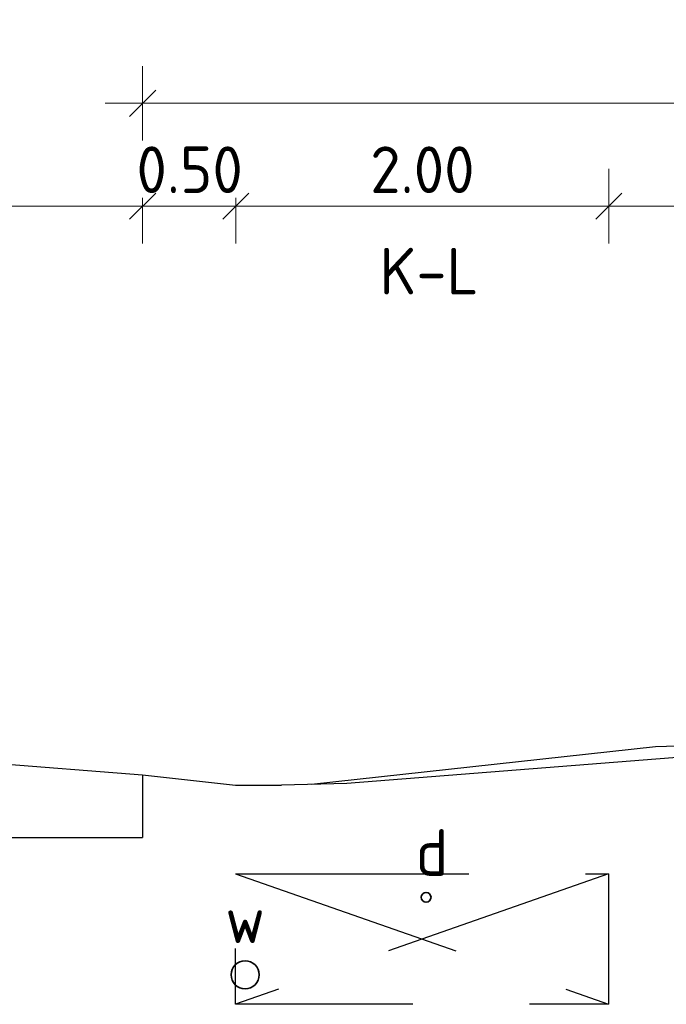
# Model space of a CAD drawing. Header units: metres. Extents: x 149090 to 161988, y 479090 to 487021.
# Tile 62 of 72: x 159218.67 to 159222.13, y 484430.97 to 484436.24. Entities that reach past the tile are written whole.
import ezdxf

# ---------------------------------------------------------------- set-up
doc = ezdxf.new("R2010")
doc.units = ezdxf.units.M
doc.linetypes.add('DASHED2', pattern=[0.375, 0.25, -0.125])
doc.layers.get('0').update_dxf_attribs({"lineweight": 25})
doc.layers.get('Defpoints').update_dxf_attribs({"color": 211, "lineweight": 25})
for name, color, linetype, lineweight in [('X-XX-AL-M', 7, 'Continuous', 18), ('X-XX-AL-PROFIEL-B-G', 7, 'Continuous', 25), ('X-XX-AL-PROFIEL-N-G', 7, 'Continuous', 35), ('X-XX-AL-T25', 7, 'Continuous', 25)]:
    doc.layers.add(name, color=color, linetype=linetype, lineweight=lineweight)
doc.styles.add('NLCS-ISO-M100-T25', font='NLCS-ISO.ttf')
doc.dimstyles.new('NLCS-M100-T25-SCHRAP-X_L2_H1', dxfattribs={"dimscale": 0.1, "dimtxt": 2.5, "dimasz": 1.4, "dimexe": 2, "dimexo": 2, "dimgap": 0.7, "dimtad": 1, "dimzin": 0, "dimdsep": 46, "dimtxsty": 'NLCS-ISO-M100-T25', "dimblk": 'OBLIQUE', "dimcen": 0, "dimdle": 2, "dimclrd": 256, "dimclre": 256, "dimclrt": 256, "dimadec": 1, "dimazin": 0, "dimtfac": 1, "dimtofl": 0, "dimtmove": 1, "dimatfit": 0, "dimldrblk": 'OBLIQUE', "dimfxl": 2, "dimfxlon": 1, "dimtfill": 1, "dimtfillclr": 254, "dimtolj": 1, "dimtzin": 0, "dimlwd": 18, "dimlwe": 18, "dimarcsym": 0})

# ---------------------------------------------------------------- blocks, each defined once
blk = doc.blocks.new('_Oblique')
at = {"color": 0, "linetype": 'ByBlock', "lineweight": -2}
blk.add_line((-0.5, -0.5), (0.5, 0.5), dxfattribs=at)
blk = doc.blocks.new('*D177')
at = {"layer": 'Defpoints', "color": 0, "transparency": 16777216}
for p in [(159215.5747, 484438.2032), (159223.0747, 484432.1953), (159215.5747, 484432.1793)]:
    blk.add_point(p, dxfattribs=at)
at = {"layer": 'X-XX-AL-M', "linetype": 'Continuous', "lineweight": 18, "transparency": 16777216}
for p, q in [((159215.5747, 484438.0032), (159215.5747, 484438.4032)), ((159223.0747, 484438.0032), (159223.0747, 484438.4032)), ((159223.2747, 484438.2032), (159215.3747, 484438.2032))]:
    blk.add_line(p, q, dxfattribs=at)
at = {"layer": 'X-XX-AL-M', "lineweight": 18, "transparency": 16777216, "xscale": 0.14, "yscale": 0.14, "zscale": 0.14, "rotation": 180}
blk.add_blockref('_Oblique', (159215.5747, 484438.2032), dxfattribs=at)
at = {"layer": 'X-XX-AL-M', "lineweight": 18, "transparency": 16777216, "xscale": 0.14, "yscale": 0.14, "zscale": 0.14}
blk.add_blockref('_Oblique', (159223.0747, 484438.2032), dxfattribs=at)
at = {"layer": 'X-XX-AL-M', "transparency": 16777216, "insert": (159219.3247, 484438.3982), "char_height": 0.25, "attachment_point": 5, "style": 'NLCS-ISO-M100-T25', "bg_fill": 3, "box_fill_scale": 1.1, "bg_fill_color": 256, "bg_fill_true_color": 13158600, "bg_fill_transparency": 0}
blk.add_mtext('\\A1;7.50', dxfattribs=at)
blk = doc.blocks.new('*D183')
at = {"layer": 'Defpoints', "color": 0, "transparency": 16777216}
for p in [(159219.3247, 484435.2449), (159215.8247, 484432.1968), (159219.3247, 484432.197)]:
    blk.add_point(p, dxfattribs=at)
at = {"layer": 'X-XX-AL-PROFIEL-B-G', "linetype": 'Continuous', "lineweight": 18, "transparency": 16777216}
for p, q in [((159215.8247, 484435.0449), (159215.8247, 484435.4449)), ((159219.3247, 484435.0449), (159219.3247, 484435.4449)), ((159215.6247, 484435.2449), (159219.5247, 484435.2449))]:
    blk.add_line(p, q, dxfattribs=at)
at = {"layer": 'X-XX-AL-PROFIEL-B-G', "lineweight": 18, "transparency": 16777216, "xscale": 0.14, "yscale": 0.14, "zscale": 0.14, "rotation": 180}
blk.add_blockref('_Oblique', (159215.8247, 484435.2449), dxfattribs=at)
at = {"layer": 'X-XX-AL-PROFIEL-B-G', "lineweight": 18, "transparency": 16777216, "xscale": 0.14, "yscale": 0.14, "zscale": 0.14}
blk.add_blockref('_Oblique', (159219.3247, 484435.2449), dxfattribs=at)
at = {"layer": 'X-XX-AL-PROFIEL-B-G', "transparency": 16777216, "insert": (159217.5747, 484435.4399), "char_height": 0.25, "attachment_point": 5, "style": 'NLCS-ISO-M100-T25', "bg_fill": 3, "box_fill_scale": 1.1, "bg_fill_color": 256, "bg_fill_true_color": 13158600, "bg_fill_transparency": 0}
blk.add_mtext('\\A1;3.50', dxfattribs=at)
blk = doc.blocks.new('*D184')
at = {"layer": 'Defpoints', "color": 0, "transparency": 16777216}
for p in [(159221.8247, 484435.2449), (159219.8247, 484431.6636), (159221.8247, 484431.6636)]:
    blk.add_point(p, dxfattribs=at)
at = {"layer": 'X-XX-AL-M', "linetype": 'Continuous', "lineweight": 18, "transparency": 16777216}
for p, q in [((159219.8247, 484435.0449), (159219.8247, 484435.4449)), ((159221.8247, 484435.0449), (159221.8247, 484435.4449)), ((159219.6247, 484435.2449), (159222.0247, 484435.2449))]:
    blk.add_line(p, q, dxfattribs=at)
at = {"layer": 'X-XX-AL-M', "lineweight": 18, "transparency": 16777216, "xscale": 0.14, "yscale": 0.14, "zscale": 0.14, "rotation": 180}
blk.add_blockref('_Oblique', (159219.8247, 484435.2449), dxfattribs=at)
at = {"layer": 'X-XX-AL-M', "lineweight": 18, "transparency": 16777216, "xscale": 0.14, "yscale": 0.14, "zscale": 0.14}
blk.add_blockref('_Oblique', (159221.8247, 484435.2449), dxfattribs=at)
at = {"layer": 'X-XX-AL-M', "transparency": 16777216, "insert": (159220.8247, 484435.4399), "char_height": 0.25, "attachment_point": 5, "style": 'NLCS-ISO-M100-T25', "bg_fill": 3, "box_fill_scale": 1.1, "bg_fill_color": 256, "bg_fill_true_color": 13158600, "bg_fill_transparency": 0}
blk.add_mtext('\\A1;2.00', dxfattribs=at)
blk = doc.blocks.new('*D185')
at = {"layer": 'Defpoints', "color": 0, "transparency": 16777216}
for p in [(159219.3247, 484435.2449), (159219.3247, 484432.197), (159219.8247, 484431.6636)]:
    blk.add_point(p, dxfattribs=at)
at = {"layer": 'X-XX-AL-M', "linetype": 'Continuous', "lineweight": 18, "transparency": 16777216}
for p, q in [((159219.3247, 484435.0449), (159219.3247, 484435.4449)), ((159219.8247, 484435.0449), (159219.8247, 484435.4449)), ((159220.0247, 484435.2449), (159219.1247, 484435.2449))]:
    blk.add_line(p, q, dxfattribs=at)
at = {"layer": 'X-XX-AL-M', "transparency": 16777216, "insert": (159219.5768, 484435.4399), "char_height": 0.25, "attachment_point": 5, "style": 'NLCS-ISO-M100-T25', "bg_fill": 3, "box_fill_scale": 1.1, "bg_fill_color": 256, "bg_fill_true_color": 13158600, "bg_fill_transparency": 0}
blk.add_mtext('\\A1;0.50', dxfattribs=at)
at = {"layer": 'X-XX-AL-M', "lineweight": 18, "transparency": 16777216, "xscale": 0.14, "yscale": 0.14, "zscale": 0.14, "rotation": 180}
blk.add_blockref('_Oblique', (159219.3247, 484435.2449), dxfattribs=at)
at = {"layer": 'X-XX-AL-M', "lineweight": 18, "transparency": 16777216, "xscale": 0.14, "yscale": 0.14, "zscale": 0.14}
blk.add_blockref('_Oblique', (159219.8247, 484435.2449), dxfattribs=at)
blk = doc.blocks.new('*D186')
at = {"layer": 'Defpoints', "color": 0, "transparency": 16777216}
for p in [(159223.0747, 484435.2449), (159223.0747, 484432.3593), (159221.8247, 484431.6636)]:
    blk.add_point(p, dxfattribs=at)
at = {"layer": 'X-XX-AL-M', "linetype": 'Continuous', "lineweight": 18, "transparency": 16777216}
for p, q in [((159221.8247, 484435.0449), (159221.8247, 484435.4449)), ((159223.0747, 484435.0449), (159223.0747, 484435.4449)), ((159221.6247, 484435.2449), (159223.2747, 484435.2449))]:
    blk.add_line(p, q, dxfattribs=at)
at = {"layer": 'X-XX-AL-M', "lineweight": 18, "transparency": 16777216, "xscale": 0.14, "yscale": 0.14, "zscale": 0.14, "rotation": 180}
blk.add_blockref('_Oblique', (159221.8247, 484435.2449), dxfattribs=at)
at = {"layer": 'X-XX-AL-M', "lineweight": 18, "transparency": 16777216, "xscale": 0.14, "yscale": 0.14, "zscale": 0.14}
blk.add_blockref('_Oblique', (159223.0747, 484435.2449), dxfattribs=at)
at = {"layer": 'X-XX-AL-M', "transparency": 16777216, "insert": (159222.4497, 484435.4399), "char_height": 0.25, "attachment_point": 5, "style": 'NLCS-ISO-M100-T25', "bg_fill": 3, "box_fill_scale": 1.1, "bg_fill_color": 256, "bg_fill_true_color": 13158600, "bg_fill_transparency": 0}
blk.add_mtext('\\A1;1.25', dxfattribs=at)
blk = doc.blocks.new('*D220')
at = {"layer": 'Defpoints', "color": 0, "transparency": 16777216}
for p in [(159226.3247, 484435.7958), (159219.3247, 484435.2449), (159226.3247, 484435.2449)]:
    blk.add_point(p, dxfattribs=at)
at = {"layer": 'X-XX-AL-M', "linetype": 'Continuous', "lineweight": 18, "transparency": 16777216}
for p, q in [((159219.3247, 484435.5958), (159219.3247, 484435.9958)), ((159226.3247, 484435.5958), (159226.3247, 484435.9958)), ((159219.1247, 484435.7958), (159226.5247, 484435.7958))]:
    blk.add_line(p, q, dxfattribs=at)
at = {"layer": 'X-XX-AL-M', "lineweight": 18, "transparency": 16777216, "xscale": 0.14, "yscale": 0.14, "zscale": 0.14, "rotation": 180}
blk.add_blockref('_Oblique', (159219.3247, 484435.7958), dxfattribs=at)
at = {"layer": 'X-XX-AL-M', "lineweight": 18, "transparency": 16777216, "xscale": 0.14, "yscale": 0.14, "zscale": 0.14}
blk.add_blockref('_Oblique', (159226.3247, 484435.7958), dxfattribs=at)
at = {"layer": 'X-XX-AL-M', "transparency": 16777216, "insert": (159222.8247, 484435.9908), "char_height": 0.25, "attachment_point": 5, "style": 'NLCS-ISO-M100-T25', "bg_fill": 3, "box_fill_scale": 1.1, "bg_fill_color": 256, "bg_fill_true_color": 13158600, "bg_fill_transparency": 0}
blk.add_mtext('\\A1;7.00', dxfattribs=at)

msp = doc.modelspace()

# ---------------------------------------------------------------- linework, layer by layer
at = {"layer": 'X-XX-AL-PROFIEL-B-G', "flags": 128}
msp.add_lwpolyline([(159223.0747, 484432.3593), (159220.4188, 484432.1493), (159220.0685, 484432.1401)], dxfattribs=at)
at = {"layer": 'X-XX-AL-PROFIEL-N-G', "color": 114, "true_color": 0x139b48}
msp.add_circle((159220.8447, 484431.5396), 0.0261, dxfattribs=at)
at = {"layer": 'X-XX-AL-PROFIEL-N-G', "color": 5, "true_color": 0x0000ff}
msp.add_circle((159219.8743, 484431.1242), 0.075, dxfattribs=at)

# ---------------------------------------------------------------- texts
at = {"layer": 'X-XX-AL-PROFIEL-B-G', "style": 'NLCS-ISO-M100-T25'}
msp.add_text('w', height=0.25, dxfattribs=at).set_placement((159219.7672, 484431.2949))

# ---------------------------------------------------------------- next in the draw order: dimensions: what is measured, and where the dimension line sits
at = {"layer": 'X-XX-AL-M'}
dim = msp.add_linear_dim(base=(159215.5747, 484438.2032), p1=(159223.0747, 484432.1953), p2=(159215.5747, 484432.1793), dimstyle='NLCS-M100-T25-SCHRAP-X_L2_H1', dxfattribs=at)
dim.commit()
dim.dimension.update_dxf_attribs({"geometry": '*D177', "text_midpoint": (159219.3247, 484438.3982)})

# ---------------------------------------------------------------- next in the draw order: linework, layer by layer
at = {"layer": 'X-XX-AL-PROFIEL-B-G', "flags": 128}
msp.add_lwpolyline([(159218.5061, 484432.2596), (159219.3247, 484432.197), (159219.8232, 484432.1401), (159220.0685, 484432.1401)], dxfattribs=at)

# ---------------------------------------------------------------- next in the draw order: dimensions: what is measured, and where the dimension line sits
at = {"layer": 'X-XX-AL-M'}
dim = msp.add_linear_dim(base=(159221.8247, 484435.2449), p1=(159219.8247, 484431.6636), p2=(159221.8247, 484431.6636), dimstyle='NLCS-M100-T25-SCHRAP-X_L2_H1', dxfattribs=at)
dim.commit()
dim.dimension.update_dxf_attribs({"geometry": '*D184', "text_midpoint": (159220.8247, 484435.4399)})
at = {"layer": 'X-XX-AL-PROFIEL-B-G'}
dim = msp.add_linear_dim(base=(159219.3247, 484435.2449), p1=(159215.8247, 484432.1968), p2=(159219.3247, 484432.197), dimstyle='NLCS-M100-T25-SCHRAP-X_L2_H1', dxfattribs=at)
dim.commit()
dim.dimension.update_dxf_attribs({"geometry": '*D183', "text_midpoint": (159217.5747, 484435.4399)})

# ---------------------------------------------------------------- next in the draw order: texts
at = {"layer": 'X-XX-AL-PROFIEL-B-G', "style": 'NLCS-ISO-M100-T25'}
msp.add_text('d', height=0.25, dxfattribs=at).set_placement((159220.7891, 484431.6544))
at = {"layer": 'X-XX-AL-T25', "style": 'NLCS-ISO-M100-T25'}
msp.add_text('K-L', height=0.25, dxfattribs=at).set_placement((159220.5949, 484434.7711))

# ---------------------------------------------------------------- next in the draw order: dimensions: what is measured, and where the dimension line sits
at = {"layer": 'X-XX-AL-M'}
dim = msp.add_linear_dim(base=(159219.3247, 484435.2449), p1=(159219.8247, 484431.6636), p2=(159219.3247, 484432.197), dimstyle='NLCS-M100-T25-SCHRAP-X_L2_H1', dxfattribs=at)
dim.commit()
dim.dimension.update_dxf_attribs({"geometry": '*D185', "text_midpoint": (159219.5768, 484435.2449), "dimtype": 160})
dim = msp.add_linear_dim(base=(159223.0747, 484435.2449), p1=(159221.8247, 484431.6636), p2=(159223.0747, 484432.3593), dimstyle='NLCS-M100-T25-SCHRAP-X_L2_H1', dxfattribs=at)
dim.commit()
dim.dimension.update_dxf_attribs({"geometry": '*D186', "text_midpoint": (159222.4497, 484435.4399)})

# ---------------------------------------------------------------- next in the draw order: linework, layer by layer
at = {"linetype": 'DASHED2', "ltscale": 5}
for p, q in [((159219.3247, 484432.197), (159219.3247, 484431.8596)), ((159218.5061, 484431.8596), (159219.3247, 484431.8596)), ((159219.8232, 484431.6661), (159221.8232, 484430.9661)), ((159221.8232, 484431.6661), (159219.8232, 484430.9661))]:
    msp.add_line(p, q, dxfattribs=at)
at = {"linetype": 'DASHED2', "ltscale": 5, "flags": 128}
msp.add_lwpolyline([(159219.8232, 484431.6661), (159221.8232, 484431.6661), (159221.8232, 484430.9661), (159219.8232, 484430.9661)], close=True, dxfattribs=at)
at = {"layer": 'X-XX-AL-PROFIEL-B-G'}
for p, q in [((159222.0747, 484432.347), (159220.2299, 484432.1444)), ((159223.0747, 484432.3774), (159222.0747, 484432.347))]:
    msp.add_line(p, q, dxfattribs=at)

# ---------------------------------------------------------------- next in the draw order: dimensions: what is measured, and where the dimension line sits
at = {"layer": 'X-XX-AL-M'}
dim = msp.add_linear_dim(base=(159226.3247, 484435.7958), p1=(159219.3247, 484435.2449), p2=(159226.3247, 484435.2449), dimstyle='NLCS-M100-T25-SCHRAP-X_L2_H1', dxfattribs=at)
dim.commit()
dim.dimension.update_dxf_attribs({"geometry": '*D220', "text_midpoint": (159222.8247, 484435.9908)})

doc.saveas('drawing.dxf')
